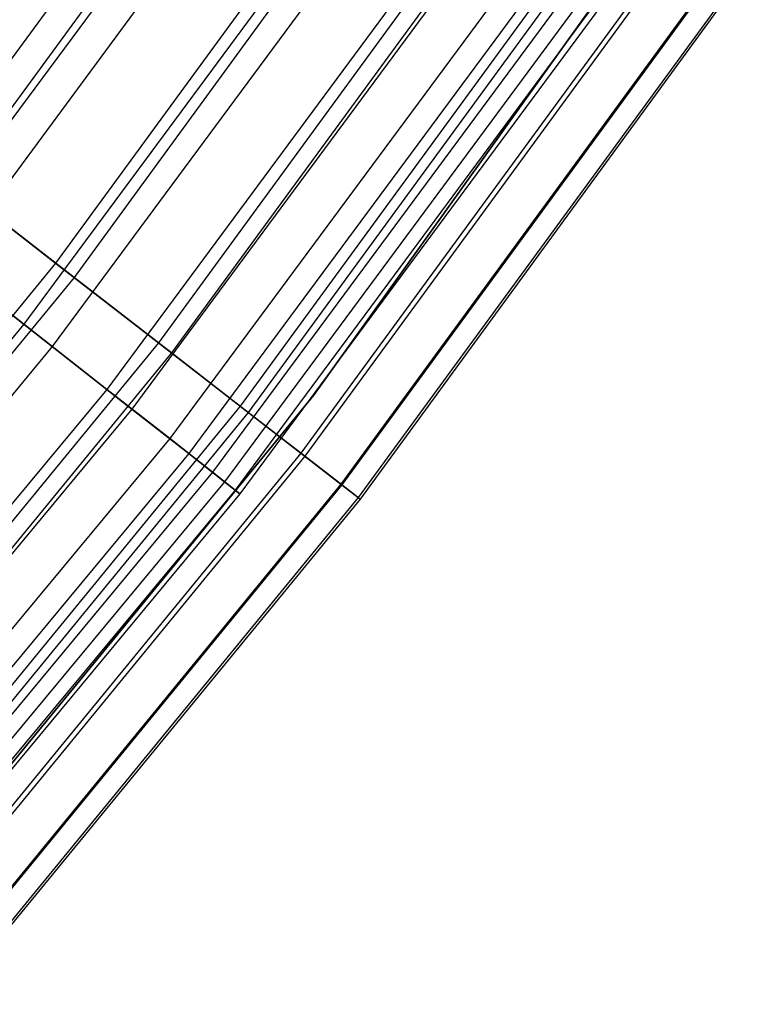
# Model space of a CAD drawing. Extents: x -135 to 135, y -135 to 135.
# Tile 193 of 207: x 22.85 to 24.74, y -19.66 to -17.15. Entities that reach past the tile are written whole.
import ezdxf

# ---------------------------------------------------------------- set-up
doc = ezdxf.new("R2010")
doc.units = 0
doc.header["$LTSCALE"] = 25.4
doc.layers.get('0').update_dxf_attribs({"linetype": 'CONTINUOUS'})

# ---------------------------------------------------------------- blocks, each defined once
blk = doc.blocks.new('SANTANA_BIURKO_A_PM_STL')
at = {"color": 0}
for p, q in [((23.5675, -16.2433, 178.6467), (22.6284, -17.5279, 178.6467)), ((23.5675, -16.2433, 178.6467), (22.6284, -17.5279, 178.6467)), ((23.6281, -16.285, 162.3398), (22.6866, -17.573, 162.3398)), ((23.6281, -16.285, 162.3398), (22.6866, -17.573, 162.3398)), ((23.5562, -16.4259, 177.493), (22.5981, -17.7209, 177.493)), ((23.5562, -16.4259, 177.493), (22.5981, -17.7209, 177.493)), ((23.6289, -16.4766, 163.59), (22.6679, -17.7756, 163.59)), ((23.6289, -16.4766, 163.59), (22.6679, -17.7756, 163.59)), ((23.8961, -16.4697, 177.335), (22.9439, -17.7723, 177.335)), ((23.8961, -16.4697, 177.335), (22.9439, -17.7723, 177.335)), ((23.9452, -16.5036, 163.6553), (22.991, -17.8088, 163.6553)), ((23.9452, -16.5036, 163.6553), (22.991, -17.8088, 163.6553)), ((23.6023, -18.1107, 96.2), (24.7362, -16.5282, 96.2)), ((24.7362, -16.5282, 97.2), (23.6023, -18.1107, 97.2)), ((23.6023, -18.1107, 96.2), (24.7362, -16.5282, 96.2)), ((24.7362, -16.5282, 97.2), (23.6023, -18.1107, 97.2)), ((23.6023, -18.1107, 102.1156), (24.7362, -16.5282, 102.1156)), ((24.7362, -16.5282, 103.1156), (23.6023, -18.1107, 103.1156)), ((23.6023, -18.1107, 102.1156), (24.7362, -16.5282, 102.1156)), ((24.7362, -16.5282, 103.1156), (23.6023, -18.1107, 103.1156)), ((23.8319, -16.6181, 176.2151), (22.8626, -17.9283, 176.2151)), ((23.8319, -16.6181, 176.2151), (22.8626, -17.9283, 176.2151)), ((24.1695, -16.6582, 176.0225), (23.2064, -17.9756, 176.0225)), ((24.1695, -16.6582, 176.0225), (23.2064, -17.9756, 176.0225)), ((23.9079, -16.6711, 164.9584), (22.9355, -17.9854, 164.9584)), ((23.9079, -16.6711, 164.9584), (22.9355, -17.9854, 164.9584)), ((24.2046, -16.6823, 164.9355), (23.2401, -18.0017, 164.9355)), ((24.2046, -16.6823, 164.9355), (23.2401, -18.0017, 164.9355)), ((24.0531, -16.7724, 174.9496), (23.0749, -18.0947, 174.9496)), ((24.0531, -16.7724, 174.9496), (23.0749, -18.0947, 174.9496)), ((24.3872, -16.8082, 174.7149), (23.4154, -18.1375, 174.7149)), ((24.3872, -16.8082, 174.7149), (23.4154, -18.1375, 174.7149)), ((24.12, -16.819, 166.2766), (23.139, -18.145, 166.2766)), ((24.12, -16.819, 166.2766), (23.139, -18.145, 166.2766)), ((24.4086, -16.823, 166.1857), (23.436, -18.1535, 166.1857)), ((24.4086, -16.823, 166.1857), (23.436, -18.1535, 166.1857)), ((24.2204, -16.8891, 173.7013), (23.2353, -18.2205, 173.7013)), ((24.2204, -16.8891, 173.7013), (23.2353, -18.2205, 173.7013)), ((24.2711, -16.9245, 167.5577), (23.284, -18.2587, 167.5577)), ((24.2711, -16.9245, 167.5577), (23.284, -18.2587, 167.5577)), ((24.5488, -16.9196, 173.4179), (23.5706, -18.2577, 173.4179)), ((24.5488, -16.9196, 173.4179), (23.5706, -18.2577, 173.4179)), ((24.5592, -16.9267, 167.41), (23.5806, -18.2655, 167.41)), ((24.5592, -16.9267, 167.41), (23.5806, -18.2655, 167.41)), ((24.3345, -16.9687, 172.472), (23.3448, -18.3064, 172.472)), ((24.3345, -16.9687, 172.472), (23.3448, -18.3064, 172.472)), ((24.3666, -16.991, 168.8238), (23.3756, -18.3305, 168.8238)), ((24.3666, -16.991, 168.8238), (23.3756, -18.3305, 168.8238)), ((24.3947, -17.0106, 171.3179), (23.4025, -18.3517, 171.3179)), ((24.3947, -17.0106, 171.3179), (23.4025, -18.3517, 171.3179)), ((24.6548, -16.9926, 172.1362), (23.6723, -18.3365, 172.1362)), ((24.6548, -16.9926, 172.1362), (23.6723, -18.3365, 172.1362)), ((24.6579, -16.9947, 168.6133), (23.6753, -18.3388, 168.6133)), ((24.6579, -16.9947, 168.6133), (23.6753, -18.3388, 168.6133)), ((24.4075, -17.0195, 170.0769), (23.4148, -18.3613, 170.0769)), ((24.4075, -17.0195, 170.0769), (23.4148, -18.3613, 170.0769)), ((24.7012, -17.0246, 171.0705), (23.7169, -18.371, 171.0705)), ((24.7012, -17.0246, 171.0705), (23.7169, -18.371, 171.0705)), ((24.706, -17.0279, 169.8294), (23.7215, -18.3747, 169.8294)), ((24.706, -17.0279, 169.8294), (23.7215, -18.3747, 169.8294)), ((22.6284, -17.5279, 178.6467), (22.9439, -17.7723, 177.335)), ((22.6284, -17.5279, 178.6467), (22.9439, -17.7723, 177.335)), ((22.991, -17.8088, 163.6553), (22.6866, -17.573, 162.3398)), ((22.991, -17.8088, 163.6553), (22.6866, -17.573, 162.3398)), ((22.8626, -17.9283, 176.2151), (22.5981, -17.7209, 177.493)), ((22.8626, -17.9283, 176.2151), (22.5981, -17.7209, 177.493)), ((22.9439, -17.7723, 177.335), (21.9207, -19.0199, 177.335)), ((22.9439, -17.7723, 177.335), (21.9207, -19.0199, 177.335)), ((22.6679, -17.7756, 163.59), (22.9355, -17.9854, 164.9584)), ((22.6679, -17.7756, 163.59), (22.9355, -17.9854, 164.9584)), ((22.9439, -17.7723, 177.335), (23.2064, -17.9756, 176.0225)), ((22.9439, -17.7723, 177.335), (23.2064, -17.9756, 176.0225)), ((22.991, -17.8088, 163.6553), (21.9658, -19.059, 163.6553)), ((22.991, -17.8088, 163.6553), (21.9658, -19.059, 163.6553)), ((23.2401, -18.0017, 164.9355), (22.991, -17.8088, 163.6553)), ((23.2401, -18.0017, 164.9355), (22.991, -17.8088, 163.6553)), ((22.8626, -17.9283, 176.2151), (21.8214, -19.182, 176.2151)), ((22.8626, -17.9283, 176.2151), (21.8214, -19.182, 176.2151)), ((23.0749, -18.0947, 174.9496), (22.8626, -17.9283, 176.2151)), ((23.0749, -18.0947, 174.9496), (22.8626, -17.9283, 176.2151)), ((22.9355, -17.9854, 164.9584), (21.891, -19.2431, 164.9584)), ((22.9355, -17.9854, 164.9584), (21.891, -19.2431, 164.9584)), ((23.2064, -17.9756, 176.0225), (22.1715, -19.2375, 176.0225)), ((23.2064, -17.9756, 176.0225), (22.1715, -19.2375, 176.0225)), ((22.9355, -17.9854, 164.9584), (23.139, -18.145, 166.2766)), ((22.9355, -17.9854, 164.9584), (23.139, -18.145, 166.2766)), ((23.2064, -17.9756, 176.0225), (23.4154, -18.1375, 174.7149)), ((23.2064, -17.9756, 176.0225), (23.4154, -18.1375, 174.7149)), ((23.2401, -18.0017, 164.9355), (22.2037, -19.2655, 164.9355)), ((23.2401, -18.0017, 164.9355), (22.2037, -19.2655, 164.9355)), ((23.436, -18.1535, 166.1857), (23.2401, -18.0017, 164.9355)), ((23.436, -18.1535, 166.1857), (23.2401, -18.0017, 164.9355)), ((23.0749, -18.0947, 174.9496), (22.024, -19.3601, 174.9496)), ((23.0749, -18.0947, 174.9496), (22.024, -19.3601, 174.9496)), ((23.2353, -18.2205, 173.7013), (23.0749, -18.0947, 174.9496)), ((23.2353, -18.2205, 173.7013), (23.0749, -18.0947, 174.9496)), ((22.3672, -19.6155, 96.2), (23.6023, -18.1107, 96.2)), ((23.6023, -18.1107, 97.2), (22.3672, -19.6155, 97.2)), ((22.3672, -19.6155, 96.2), (23.6023, -18.1107, 96.2)), ((23.6023, -18.1107, 97.2), (22.3672, -19.6155, 97.2)), ((22.3672, -19.6155, 102.1156), (23.6023, -18.1107, 102.1156)), ((23.6023, -18.1107, 103.1156), (22.3672, -19.6155, 103.1156)), ((22.3672, -19.6155, 102.1156), (23.6023, -18.1107, 102.1156)), ((23.6023, -18.1107, 103.1156), (22.3672, -19.6155, 103.1156)), ((23.6023, -18.1107, 96.2), (23.6023, -18.1107, 97.2)), ((23.6023, -18.1107, 96.2), (23.6023, -18.1107, 97.2)), ((23.6023, -18.1107, 102.1156), (23.6023, -18.1107, 103.1156)), ((23.6023, -18.1107, 102.1156), (23.6023, -18.1107, 103.1156)), ((23.139, -18.145, 166.2766), (22.0852, -19.4139, 166.2766)), ((23.139, -18.145, 166.2766), (22.0852, -19.4139, 166.2766)), ((23.4154, -18.1375, 174.7149), (22.3712, -19.4108, 174.7149)), ((23.4154, -18.1375, 174.7149), (22.3712, -19.4108, 174.7149)), ((23.139, -18.145, 166.2766), (23.284, -18.2587, 167.5577)), ((23.139, -18.145, 166.2766), (23.284, -18.2587, 167.5577)), ((23.4154, -18.1375, 174.7149), (23.5706, -18.2577, 173.4179)), ((23.4154, -18.1375, 174.7149), (23.5706, -18.2577, 173.4179)), ((23.436, -18.1535, 166.1857), (22.3909, -19.4279, 166.1857)), ((23.436, -18.1535, 166.1857), (22.3909, -19.4279, 166.1857)), ((23.5806, -18.2655, 167.41), (23.436, -18.1535, 166.1857)), ((23.5806, -18.2655, 167.41), (23.436, -18.1535, 166.1857)), ((23.2353, -18.2205, 173.7013), (22.1771, -19.4947, 173.7013)), ((23.2353, -18.2205, 173.7013), (22.1771, -19.4947, 173.7013)), ((23.3448, -18.3064, 172.472), (23.2353, -18.2205, 173.7013)), ((23.3448, -18.3064, 172.472), (23.2353, -18.2205, 173.7013)), ((23.284, -18.2587, 167.5577), (22.2236, -19.5355, 167.5577)), ((23.284, -18.2587, 167.5577), (22.2236, -19.5355, 167.5577)), ((23.5706, -18.2577, 173.4179), (22.5195, -19.5395, 173.4179)), ((23.5706, -18.2577, 173.4179), (22.5195, -19.5395, 173.4179)), ((23.5806, -18.2655, 167.41), (22.529, -19.5477, 167.41)), ((23.5806, -18.2655, 167.41), (22.529, -19.5477, 167.41)), ((23.284, -18.2587, 167.5577), (23.3756, -18.3305, 168.8238)), ((23.284, -18.2587, 167.5577), (23.3756, -18.3305, 168.8238)), ((23.5706, -18.2577, 173.4179), (23.6723, -18.3365, 172.1362)), ((23.5706, -18.2577, 173.4179), (23.6723, -18.3365, 172.1362)), ((23.6753, -18.3388, 168.6133), (23.5806, -18.2655, 167.41)), ((23.6753, -18.3388, 168.6133), (23.5806, -18.2655, 167.41)), ((23.3448, -18.3064, 172.472), (22.2817, -19.5866, 172.472)), ((23.3448, -18.3064, 172.472), (22.2817, -19.5866, 172.472)), ((23.4025, -18.3517, 171.3179), (23.3448, -18.3064, 172.472)), ((23.4025, -18.3517, 171.3179), (23.3448, -18.3064, 172.472)), ((23.3756, -18.3305, 168.8238), (22.311, -19.6124, 168.8238)), ((23.3756, -18.3305, 168.8238), (22.311, -19.6124, 168.8238)), ((23.6723, -18.3365, 172.1362), (22.6167, -19.6238, 172.1362)), ((23.6723, -18.3365, 172.1362), (22.6167, -19.6238, 172.1362)), ((23.6753, -18.3388, 168.6133), (22.6195, -19.6262, 168.6133)), ((23.6753, -18.3388, 168.6133), (22.6195, -19.6262, 168.6133)), ((23.3756, -18.3305, 168.8238), (23.4148, -18.3613, 170.0769)), ((23.3756, -18.3305, 168.8238), (23.4148, -18.3613, 170.0769)), ((23.6723, -18.3365, 172.1362), (23.7169, -18.371, 171.0705)), ((23.6723, -18.3365, 172.1362), (23.7169, -18.371, 171.0705)), ((23.7215, -18.3747, 169.8294), (23.6753, -18.3388, 168.6133)), ((23.7215, -18.3747, 169.8294), (23.6753, -18.3388, 168.6133)), ((23.4025, -18.3517, 171.3179), (22.3367, -19.635, 171.3179)), ((23.4025, -18.3517, 171.3179), (22.3367, -19.635, 171.3179)), ((23.4148, -18.3613, 170.0769), (22.3485, -19.6453, 170.0769)), ((23.4148, -18.3613, 170.0769), (22.3485, -19.6453, 170.0769)), ((23.7169, -18.371, 171.0705), (22.6592, -19.6607, 171.0705)), ((23.7169, -18.371, 171.0705), (22.6592, -19.6607, 171.0705)), ((23.4148, -18.3613, 170.0769), (23.4025, -18.3517, 171.3179)), ((23.4148, -18.3613, 170.0769), (23.4025, -18.3517, 171.3179)), ((23.7169, -18.371, 171.0705), (23.7215, -18.3747, 169.8294)), ((23.7169, -18.371, 171.0705), (23.7215, -18.3747, 169.8294)), ((23.7215, -18.3747, 169.8294), (22.6637, -19.6646, 169.8294)), ((23.7215, -18.3747, 169.8294), (22.6637, -19.6646, 169.8294))]:
    blk.add_line(p, q, dxfattribs=at)

msp = doc.modelspace()

# ---------------------------------------------------------------- block references
at = {"color": 253}
msp.add_blockref('SANTANA_BIURKO_A_PM_STL', (0, 0), dxfattribs=at)

doc.saveas('drawing.dxf')
